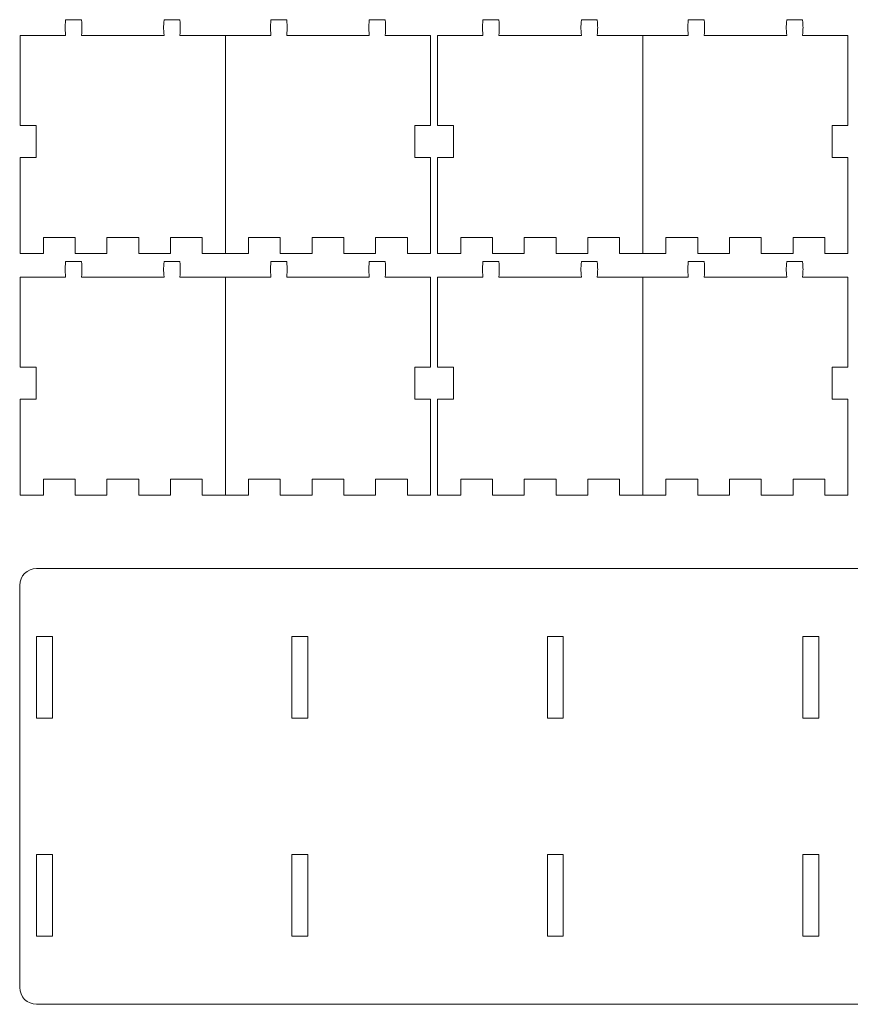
# Model space of a CAD drawing. Header units: millimetres. Extents: x -1094 to 1155, y -1556 to 1707.
# Tile 109 of 149: x -15 to 194, y 1213 to 1461. Entities that reach past the tile are written whole.
import ezdxf

# ---------------------------------------------------------------- set-up
doc = ezdxf.new("R2010")
doc.units = ezdxf.units.MM
doc.header["$MEASUREMENT"] = 0
doc.layers.add('Layer 1', color=7, linetype='Continuous')

msp = doc.modelspace()

# ---------------------------------------------------------------- linework, layer by layer
at = {"layer": 'Layer 1', "color": 250, "lineweight": 9}
for points, knots in [([(37.0418, 1456.5022), (37.0418, 1456.5022), (37.0418, 1401.6422), (37.0418, 1401.6422), (37.0418, 1401.6422), (37.0418, 1401.6422), (31.2118, 1401.6422), (31.2118, 1401.6422), (31.2118, 1401.6422), (31.2118, 1401.6422), (31.2118, 1405.6422), (31.2118, 1405.6422), (31.2118, 1405.6422), (31.2118, 1405.6422), (23.2218, 1405.6422), (23.2218, 1405.6422), (23.2218, 1405.6422), (23.2218, 1405.6422), (23.2218, 1401.6422), (23.2218, 1401.6422), (23.2218, 1401.6422), (23.2218, 1401.6422), (15.2218, 1401.6422), (15.2218, 1401.6422), (15.2218, 1401.6422), (15.2218, 1401.6422), (15.2218, 1405.6422), (15.2218, 1405.6422), (15.2218, 1405.6422), (15.2218, 1405.6422), (7.2218, 1405.6422), (7.2218, 1405.6422), (7.2218, 1405.6422), (7.2218, 1405.6422), (7.2218, 1401.6422), (7.2218, 1401.6422), (7.2218, 1401.6422), (7.2218, 1401.6422), (-0.7782, 1401.6422), (-0.7782, 1401.6422), (-0.7782, 1401.6422), (-0.7782, 1401.6422), (-0.7782, 1405.6422), (-0.7782, 1405.6422), (-0.7782, 1405.6422), (-0.7782, 1405.6422), (-8.7782, 1405.6422), (-8.7782, 1405.6422), (-8.7782, 1405.6422), (-8.7782, 1405.6422), (-8.7782, 1401.6422), (-8.7782, 1401.6422), (-8.7782, 1401.6422), (-8.7782, 1401.6422), (-14.6082, 1401.6422), (-14.6082, 1401.6422), (-14.6082, 1401.6422), (-14.6082, 1401.6422), (-14.6082, 1425.8422), (-14.6082, 1425.8422), (-14.6082, 1425.8422), (-14.6082, 1425.8422), (-10.6082, 1425.8422), (-10.6082, 1425.8422), (-10.6082, 1425.8422), (-10.6082, 1425.8422), (-10.6082, 1433.8322), (-10.6082, 1433.8322), (-10.6082, 1433.8322), (-10.6082, 1433.8322), (-14.6082, 1433.8322), (-14.6082, 1433.8322), (-14.6082, 1433.8322), (-14.6082, 1433.8322), (-14.6082, 1456.5022), (-14.6082, 1456.5022), (-14.6082, 1456.5022), (-14.6082, 1456.5022), (-3.1782, 1456.5022), (-3.1782, 1456.5022), (-3.1782, 1456.5022), (-3.3282, 1458.7122), (-3.3282, 1458.2822), (-3.1782, 1460.5022), (-3.1782, 1460.5022), (-3.1782, 1460.5022), (0.8218, 1460.5022), (0.8218, 1460.5022), (0.8218, 1460.5022), (0.9718, 1458.2822), (0.9718, 1458.7122), (0.8218, 1456.5022), (0.8218, 1456.5022), (0.8218, 1456.5022), (21.5918, 1456.5022), (21.5918, 1456.5022), (21.5918, 1456.5022), (21.4418, 1458.7122), (21.4418, 1458.2822), (21.5918, 1460.5022), (21.5918, 1460.5022), (21.5918, 1460.5022), (25.5818, 1460.5022), (25.5818, 1460.5022), (25.5818, 1460.5022), (25.7318, 1458.2822), (25.7318, 1458.7122), (25.5818, 1456.5022), (25.5818, 1456.5022), (25.5818, 1456.5022), (37.0418, 1456.5022), (37.0418, 1456.5022)], [0, 0, 0, 0, 0.03448276, 0.03448276, 0.03448276, 0.03448276, 0.06896552, 0.06896552, 0.06896552, 0.06896552, 0.10344828, 0.10344828, 0.10344828, 0.10344828, 0.13793103, 0.13793103, 0.13793103, 0.13793103, 0.17241379, 0.17241379, 0.17241379, 0.17241379, 0.20689655, 0.20689655, 0.20689655, 0.20689655, 0.24137931, 0.24137931, 0.24137931, 0.24137931, 0.27586207, 0.27586207, 0.27586207, 0.27586207, 0.31034483, 0.31034483, 0.31034483, 0.31034483, 0.34482759, 0.34482759, 0.34482759, 0.34482759, 0.37931034, 0.37931034, 0.37931034, 0.37931034, 0.4137931, 0.4137931, 0.4137931, 0.4137931, 0.44827586, 0.44827586, 0.44827586, 0.44827586, 0.48275862, 0.48275862, 0.48275862, 0.48275862, 0.51724138, 0.51724138, 0.51724138, 0.51724138, 0.55172414, 0.55172414, 0.55172414, 0.55172414, 0.5862069, 0.5862069, 0.5862069, 0.5862069, 0.62068966, 0.62068966, 0.62068966, 0.62068966, 0.65517241, 0.65517241, 0.65517241, 0.65517241, 0.68965517, 0.68965517, 0.68965517, 0.68965517, 0.72413793, 0.72413793, 0.72413793, 0.72413793, 0.75862069, 0.75862069, 0.75862069, 0.75862069, 0.79310345, 0.79310345, 0.79310345, 0.79310345, 0.82758621, 0.82758621, 0.82758621, 0.82758621, 0.86206897, 0.86206897, 0.86206897, 0.86206897, 0.89655172, 0.89655172, 0.89655172, 0.89655172, 0.93103448, 0.93103448, 0.93103448, 0.93103448, 1, 1, 1, 1]), ([(37.0418, 1401.6422), (37.0418, 1401.6422), (42.8718, 1401.6422), (42.8718, 1401.6422), (42.8718, 1401.6422), (42.8718, 1401.6422), (42.8718, 1405.6422), (42.8718, 1405.6422), (42.8718, 1405.6422), (42.8718, 1405.6422), (50.8718, 1405.6422), (50.8718, 1405.6422), (50.8718, 1405.6422), (50.8718, 1405.6422), (50.8718, 1401.6422), (50.8718, 1401.6422), (50.8718, 1401.6422), (50.8718, 1401.6422), (58.8718, 1401.6422), (58.8718, 1401.6422), (58.8718, 1401.6422), (58.8718, 1401.6422), (58.8718, 1405.6422), (58.8718, 1405.6422), (58.8718, 1405.6422), (58.8718, 1405.6422), (66.8718, 1405.6422), (66.8718, 1405.6422), (66.8718, 1405.6422), (66.8718, 1405.6422), (66.8718, 1401.6422), (66.8718, 1401.6422), (66.8718, 1401.6422), (66.8718, 1401.6422), (74.8718, 1401.6422), (74.8718, 1401.6422), (74.8718, 1401.6422), (74.8718, 1401.6422), (74.8718, 1405.6422), (74.8718, 1405.6422), (74.8718, 1405.6422), (74.8718, 1405.6422), (82.8718, 1405.6422), (82.8718, 1405.6422), (82.8718, 1405.6422), (82.8718, 1405.6422), (82.8718, 1401.6422), (82.8718, 1401.6422), (82.8718, 1401.6422), (82.8718, 1401.6422), (88.7018, 1401.6422), (88.7018, 1401.6422), (88.7018, 1401.6422), (88.7018, 1401.6422), (88.7018, 1425.8422), (88.7018, 1425.8422), (88.7018, 1425.8422), (88.7018, 1425.8422), (84.7018, 1425.8422), (84.7018, 1425.8422), (84.7018, 1425.8422), (84.7018, 1425.8422), (84.7018, 1433.8322), (84.7018, 1433.8322), (84.7018, 1433.8322), (84.7018, 1433.8322), (88.7018, 1433.8322), (88.7018, 1433.8322), (88.7018, 1433.8322), (88.7018, 1433.8322), (88.7018, 1456.5022), (88.7018, 1456.5022), (88.7018, 1456.5022), (88.7018, 1456.5022), (77.2718, 1456.5022), (77.2718, 1456.5022), (77.2718, 1456.5022), (77.4218, 1458.7122), (77.4218, 1458.2822), (77.2718, 1460.5022), (77.2718, 1460.5022), (77.2718, 1460.5022), (73.2718, 1460.5022), (73.2718, 1460.5022), (73.2718, 1460.5022), (73.1218, 1458.2822), (73.1218, 1458.7122), (73.2718, 1456.5022), (73.2718, 1456.5022), (73.2718, 1456.5022), (52.5018, 1456.5022), (52.5018, 1456.5022), (52.5018, 1456.5022), (52.6518, 1458.7122), (52.6518, 1458.2822), (52.5018, 1460.5022), (52.5018, 1460.5022), (52.5018, 1460.5022), (48.5018, 1460.5022), (48.5018, 1460.5022), (48.5018, 1460.5022), (48.3618, 1458.2822), (48.3618, 1458.7122), (48.5018, 1456.5022), (48.5018, 1456.5022), (48.5018, 1456.5022), (37.0418, 1456.5022), (37.0418, 1456.5022)], [0, 0, 0, 0, 0.03571429, 0.03571429, 0.03571429, 0.03571429, 0.07142857, 0.07142857, 0.07142857, 0.07142857, 0.10714286, 0.10714286, 0.10714286, 0.10714286, 0.14285714, 0.14285714, 0.14285714, 0.14285714, 0.17857143, 0.17857143, 0.17857143, 0.17857143, 0.21428571, 0.21428571, 0.21428571, 0.21428571, 0.25, 0.25, 0.25, 0.25, 0.28571429, 0.28571429, 0.28571429, 0.28571429, 0.32142857, 0.32142857, 0.32142857, 0.32142857, 0.35714286, 0.35714286, 0.35714286, 0.35714286, 0.39285714, 0.39285714, 0.39285714, 0.39285714, 0.42857143, 0.42857143, 0.42857143, 0.42857143, 0.46428571, 0.46428571, 0.46428571, 0.46428571, 0.5, 0.5, 0.5, 0.5, 0.53571429, 0.53571429, 0.53571429, 0.53571429, 0.57142857, 0.57142857, 0.57142857, 0.57142857, 0.60714286, 0.60714286, 0.60714286, 0.60714286, 0.64285714, 0.64285714, 0.64285714, 0.64285714, 0.67857143, 0.67857143, 0.67857143, 0.67857143, 0.71428571, 0.71428571, 0.71428571, 0.71428571, 0.75, 0.75, 0.75, 0.75, 0.78571429, 0.78571429, 0.78571429, 0.78571429, 0.82142857, 0.82142857, 0.82142857, 0.82142857, 0.85714286, 0.85714286, 0.85714286, 0.85714286, 0.89285714, 0.89285714, 0.89285714, 0.89285714, 0.92857143, 0.92857143, 0.92857143, 0.92857143, 1, 1, 1, 1]), ([(142.1118, 1456.5022), (142.1118, 1456.5022), (142.1118, 1401.6422), (142.1118, 1401.6422), (142.1118, 1401.6422), (142.1118, 1401.6422), (136.2818, 1401.6422), (136.2818, 1401.6422), (136.2818, 1401.6422), (136.2818, 1401.6422), (136.2818, 1405.6422), (136.2818, 1405.6422), (136.2818, 1405.6422), (136.2818, 1405.6422), (128.2918, 1405.6422), (128.2918, 1405.6422), (128.2918, 1405.6422), (128.2918, 1405.6422), (128.2918, 1401.6422), (128.2918, 1401.6422), (128.2918, 1401.6422), (128.2918, 1401.6422), (120.2918, 1401.6422), (120.2918, 1401.6422), (120.2918, 1401.6422), (120.2918, 1401.6422), (120.2918, 1405.6422), (120.2918, 1405.6422), (120.2918, 1405.6422), (120.2918, 1405.6422), (112.2918, 1405.6422), (112.2918, 1405.6422), (112.2918, 1405.6422), (112.2918, 1405.6422), (112.2918, 1401.6422), (112.2918, 1401.6422), (112.2918, 1401.6422), (112.2918, 1401.6422), (104.2918, 1401.6422), (104.2918, 1401.6422), (104.2918, 1401.6422), (104.2918, 1401.6422), (104.2918, 1405.6422), (104.2918, 1405.6422), (104.2918, 1405.6422), (104.2918, 1405.6422), (96.2918, 1405.6422), (96.2918, 1405.6422), (96.2918, 1405.6422), (96.2918, 1405.6422), (96.2918, 1401.6422), (96.2918, 1401.6422), (96.2918, 1401.6422), (96.2918, 1401.6422), (90.4618, 1401.6422), (90.4618, 1401.6422), (90.4618, 1401.6422), (90.4618, 1401.6422), (90.4618, 1425.8422), (90.4618, 1425.8422), (90.4618, 1425.8422), (90.4618, 1425.8422), (94.4618, 1425.8422), (94.4618, 1425.8422), (94.4618, 1425.8422), (94.4618, 1425.8422), (94.4618, 1433.8322), (94.4618, 1433.8322), (94.4618, 1433.8322), (94.4618, 1433.8322), (90.4618, 1433.8322), (90.4618, 1433.8322), (90.4618, 1433.8322), (90.4618, 1433.8322), (90.4618, 1456.5022), (90.4618, 1456.5022), (90.4618, 1456.5022), (90.4618, 1456.5022), (101.8918, 1456.5022), (101.8918, 1456.5022), (101.8918, 1456.5022), (101.7418, 1458.7122), (101.7418, 1458.2822), (101.8918, 1460.5022), (101.8918, 1460.5022), (101.8918, 1460.5022), (105.8918, 1460.5022), (105.8918, 1460.5022), (105.8918, 1460.5022), (106.0418, 1458.2822), (106.0418, 1458.7122), (105.8918, 1456.5022), (105.8918, 1456.5022), (105.8918, 1456.5022), (126.6618, 1456.5022), (126.6618, 1456.5022), (126.6618, 1456.5022), (126.5118, 1458.7122), (126.5118, 1458.2822), (126.6618, 1460.5022), (126.6618, 1460.5022), (126.6618, 1460.5022), (130.6518, 1460.5022), (130.6518, 1460.5022), (130.6518, 1460.5022), (130.8018, 1458.2822), (130.8018, 1458.7122), (130.6518, 1456.5022), (130.6518, 1456.5022), (130.6518, 1456.5022), (142.1118, 1456.5022), (142.1118, 1456.5022)], [0, 0, 0, 0, 0.03448276, 0.03448276, 0.03448276, 0.03448276, 0.06896552, 0.06896552, 0.06896552, 0.06896552, 0.10344828, 0.10344828, 0.10344828, 0.10344828, 0.13793103, 0.13793103, 0.13793103, 0.13793103, 0.17241379, 0.17241379, 0.17241379, 0.17241379, 0.20689655, 0.20689655, 0.20689655, 0.20689655, 0.24137931, 0.24137931, 0.24137931, 0.24137931, 0.27586207, 0.27586207, 0.27586207, 0.27586207, 0.31034483, 0.31034483, 0.31034483, 0.31034483, 0.34482759, 0.34482759, 0.34482759, 0.34482759, 0.37931034, 0.37931034, 0.37931034, 0.37931034, 0.4137931, 0.4137931, 0.4137931, 0.4137931, 0.44827586, 0.44827586, 0.44827586, 0.44827586, 0.48275862, 0.48275862, 0.48275862, 0.48275862, 0.51724138, 0.51724138, 0.51724138, 0.51724138, 0.55172414, 0.55172414, 0.55172414, 0.55172414, 0.5862069, 0.5862069, 0.5862069, 0.5862069, 0.62068966, 0.62068966, 0.62068966, 0.62068966, 0.65517241, 0.65517241, 0.65517241, 0.65517241, 0.68965517, 0.68965517, 0.68965517, 0.68965517, 0.72413793, 0.72413793, 0.72413793, 0.72413793, 0.75862069, 0.75862069, 0.75862069, 0.75862069, 0.79310345, 0.79310345, 0.79310345, 0.79310345, 0.82758621, 0.82758621, 0.82758621, 0.82758621, 0.86206897, 0.86206897, 0.86206897, 0.86206897, 0.89655172, 0.89655172, 0.89655172, 0.89655172, 0.93103448, 0.93103448, 0.93103448, 0.93103448, 1, 1, 1, 1]), ([(142.1118, 1401.6422), (142.1118, 1401.6422), (147.9418, 1401.6422), (147.9418, 1401.6422), (147.9418, 1401.6422), (147.9418, 1401.6422), (147.9418, 1405.6422), (147.9418, 1405.6422), (147.9418, 1405.6422), (147.9418, 1405.6422), (155.9418, 1405.6422), (155.9418, 1405.6422), (155.9418, 1405.6422), (155.9418, 1405.6422), (155.9418, 1401.6422), (155.9418, 1401.6422), (155.9418, 1401.6422), (155.9418, 1401.6422), (163.9418, 1401.6422), (163.9418, 1401.6422), (163.9418, 1401.6422), (163.9418, 1401.6422), (163.9418, 1405.6422), (163.9418, 1405.6422), (163.9418, 1405.6422), (163.9418, 1405.6422), (171.9418, 1405.6422), (171.9418, 1405.6422), (171.9418, 1405.6422), (171.9418, 1405.6422), (171.9418, 1401.6422), (171.9418, 1401.6422), (171.9418, 1401.6422), (171.9418, 1401.6422), (179.9418, 1401.6422), (179.9418, 1401.6422), (179.9418, 1401.6422), (179.9418, 1401.6422), (179.9418, 1405.6422), (179.9418, 1405.6422), (179.9418, 1405.6422), (179.9418, 1405.6422), (187.9418, 1405.6422), (187.9418, 1405.6422), (187.9418, 1405.6422), (187.9418, 1405.6422), (187.9418, 1401.6422), (187.9418, 1401.6422), (187.9418, 1401.6422), (187.9418, 1401.6422), (193.7718, 1401.6422), (193.7718, 1401.6422), (193.7718, 1401.6422), (193.7718, 1401.6422), (193.7718, 1425.8422), (193.7718, 1425.8422), (193.7718, 1425.8422), (193.7718, 1425.8422), (189.7718, 1425.8422), (189.7718, 1425.8422), (189.7718, 1425.8422), (189.7718, 1425.8422), (189.7718, 1433.8322), (189.7718, 1433.8322), (189.7718, 1433.8322), (189.7718, 1433.8322), (193.7718, 1433.8322), (193.7718, 1433.8322), (193.7718, 1433.8322), (193.7718, 1433.8322), (193.7718, 1456.5022), (193.7718, 1456.5022), (193.7718, 1456.5022), (193.7718, 1456.5022), (182.3418, 1456.5022), (182.3418, 1456.5022), (182.3418, 1456.5022), (182.4918, 1458.7122), (182.4918, 1458.2822), (182.3418, 1460.5022), (182.3418, 1460.5022), (182.3418, 1460.5022), (178.3418, 1460.5022), (178.3418, 1460.5022), (178.3418, 1460.5022), (178.1918, 1458.2822), (178.1918, 1458.7122), (178.3418, 1456.5022), (178.3418, 1456.5022), (178.3418, 1456.5022), (157.5718, 1456.5022), (157.5718, 1456.5022), (157.5718, 1456.5022), (157.7218, 1458.7122), (157.7218, 1458.2822), (157.5718, 1460.5022), (157.5718, 1460.5022), (157.5718, 1460.5022), (153.5718, 1460.5022), (153.5718, 1460.5022), (153.5718, 1460.5022), (153.4318, 1458.2822), (153.4318, 1458.7122), (153.5718, 1456.5022), (153.5718, 1456.5022), (153.5718, 1456.5022), (142.1118, 1456.5022), (142.1118, 1456.5022)], [0, 0, 0, 0, 0.03571429, 0.03571429, 0.03571429, 0.03571429, 0.07142857, 0.07142857, 0.07142857, 0.07142857, 0.10714286, 0.10714286, 0.10714286, 0.10714286, 0.14285714, 0.14285714, 0.14285714, 0.14285714, 0.17857143, 0.17857143, 0.17857143, 0.17857143, 0.21428571, 0.21428571, 0.21428571, 0.21428571, 0.25, 0.25, 0.25, 0.25, 0.28571429, 0.28571429, 0.28571429, 0.28571429, 0.32142857, 0.32142857, 0.32142857, 0.32142857, 0.35714286, 0.35714286, 0.35714286, 0.35714286, 0.39285714, 0.39285714, 0.39285714, 0.39285714, 0.42857143, 0.42857143, 0.42857143, 0.42857143, 0.46428571, 0.46428571, 0.46428571, 0.46428571, 0.5, 0.5, 0.5, 0.5, 0.53571429, 0.53571429, 0.53571429, 0.53571429, 0.57142857, 0.57142857, 0.57142857, 0.57142857, 0.60714286, 0.60714286, 0.60714286, 0.60714286, 0.64285714, 0.64285714, 0.64285714, 0.64285714, 0.67857143, 0.67857143, 0.67857143, 0.67857143, 0.71428571, 0.71428571, 0.71428571, 0.71428571, 0.75, 0.75, 0.75, 0.75, 0.78571429, 0.78571429, 0.78571429, 0.78571429, 0.82142857, 0.82142857, 0.82142857, 0.82142857, 0.85714286, 0.85714286, 0.85714286, 0.85714286, 0.89285714, 0.89285714, 0.89285714, 0.89285714, 0.92857143, 0.92857143, 0.92857143, 0.92857143, 1, 1, 1, 1]), ([(37.0418, 1395.6522), (37.0418, 1395.6522), (37.0418, 1340.7922), (37.0418, 1340.7922), (37.0418, 1340.7922), (37.0418, 1340.7922), (31.2118, 1340.7922), (31.2118, 1340.7922), (31.2118, 1340.7922), (31.2118, 1340.7922), (31.2118, 1344.7922), (31.2118, 1344.7922), (31.2118, 1344.7922), (31.2118, 1344.7922), (23.2218, 1344.7922), (23.2218, 1344.7922), (23.2218, 1344.7922), (23.2218, 1344.7922), (23.2218, 1340.7922), (23.2218, 1340.7922), (23.2218, 1340.7922), (23.2218, 1340.7922), (15.2218, 1340.7922), (15.2218, 1340.7922), (15.2218, 1340.7922), (15.2218, 1340.7922), (15.2218, 1344.7922), (15.2218, 1344.7922), (15.2218, 1344.7922), (15.2218, 1344.7922), (7.2218, 1344.7922), (7.2218, 1344.7922), (7.2218, 1344.7922), (7.2218, 1344.7922), (7.2218, 1340.7922), (7.2218, 1340.7922), (7.2218, 1340.7922), (7.2218, 1340.7922), (-0.7782, 1340.7922), (-0.7782, 1340.7922), (-0.7782, 1340.7922), (-0.7782, 1340.7922), (-0.7782, 1344.7922), (-0.7782, 1344.7922), (-0.7782, 1344.7922), (-0.7782, 1344.7922), (-8.7782, 1344.7922), (-8.7782, 1344.7922), (-8.7782, 1344.7922), (-8.7782, 1344.7922), (-8.7782, 1340.7922), (-8.7782, 1340.7922), (-8.7782, 1340.7922), (-8.7782, 1340.7922), (-14.6082, 1340.7922), (-14.6082, 1340.7922), (-14.6082, 1340.7922), (-14.6082, 1340.7922), (-14.6082, 1364.9922), (-14.6082, 1364.9922), (-14.6082, 1364.9922), (-14.6082, 1364.9922), (-10.6082, 1364.9922), (-10.6082, 1364.9922), (-10.6082, 1364.9922), (-10.6082, 1364.9922), (-10.6082, 1372.9922), (-10.6082, 1372.9922), (-10.6082, 1372.9922), (-10.6082, 1372.9922), (-14.6082, 1372.9922), (-14.6082, 1372.9922), (-14.6082, 1372.9922), (-14.6082, 1372.9922), (-14.6082, 1395.6522), (-14.6082, 1395.6522), (-14.6082, 1395.6522), (-14.6082, 1395.6522), (-3.1782, 1395.6522), (-3.1782, 1395.6522), (-3.1782, 1395.6522), (-3.3282, 1397.8622), (-3.3282, 1397.4422), (-3.1782, 1399.6522), (-3.1782, 1399.6522), (-3.1782, 1399.6522), (0.8218, 1399.6522), (0.8218, 1399.6522), (0.8218, 1399.6522), (0.9718, 1397.4422), (0.9718, 1397.8622), (0.8218, 1395.6522), (0.8218, 1395.6522), (0.8218, 1395.6522), (21.5918, 1395.6522), (21.5918, 1395.6522), (21.5918, 1395.6522), (21.4418, 1397.8622), (21.4418, 1397.4422), (21.5918, 1399.6522), (21.5918, 1399.6522), (21.5918, 1399.6522), (25.5818, 1399.6522), (25.5818, 1399.6522), (25.5818, 1399.6522), (25.7318, 1397.4422), (25.7318, 1397.8622), (25.5818, 1395.6522), (25.5818, 1395.6522), (25.5818, 1395.6522), (37.0418, 1395.6522), (37.0418, 1395.6522)], [0, 0, 0, 0, 0.03448276, 0.03448276, 0.03448276, 0.03448276, 0.06896552, 0.06896552, 0.06896552, 0.06896552, 0.10344828, 0.10344828, 0.10344828, 0.10344828, 0.13793103, 0.13793103, 0.13793103, 0.13793103, 0.17241379, 0.17241379, 0.17241379, 0.17241379, 0.20689655, 0.20689655, 0.20689655, 0.20689655, 0.24137931, 0.24137931, 0.24137931, 0.24137931, 0.27586207, 0.27586207, 0.27586207, 0.27586207, 0.31034483, 0.31034483, 0.31034483, 0.31034483, 0.34482759, 0.34482759, 0.34482759, 0.34482759, 0.37931034, 0.37931034, 0.37931034, 0.37931034, 0.4137931, 0.4137931, 0.4137931, 0.4137931, 0.44827586, 0.44827586, 0.44827586, 0.44827586, 0.48275862, 0.48275862, 0.48275862, 0.48275862, 0.51724138, 0.51724138, 0.51724138, 0.51724138, 0.55172414, 0.55172414, 0.55172414, 0.55172414, 0.5862069, 0.5862069, 0.5862069, 0.5862069, 0.62068966, 0.62068966, 0.62068966, 0.62068966, 0.65517241, 0.65517241, 0.65517241, 0.65517241, 0.68965517, 0.68965517, 0.68965517, 0.68965517, 0.72413793, 0.72413793, 0.72413793, 0.72413793, 0.75862069, 0.75862069, 0.75862069, 0.75862069, 0.79310345, 0.79310345, 0.79310345, 0.79310345, 0.82758621, 0.82758621, 0.82758621, 0.82758621, 0.86206897, 0.86206897, 0.86206897, 0.86206897, 0.89655172, 0.89655172, 0.89655172, 0.89655172, 0.93103448, 0.93103448, 0.93103448, 0.93103448, 1, 1, 1, 1]), ([(37.0418, 1340.7922), (37.0418, 1340.7922), (42.8718, 1340.7922), (42.8718, 1340.7922), (42.8718, 1340.7922), (42.8718, 1340.7922), (42.8718, 1344.7922), (42.8718, 1344.7922), (42.8718, 1344.7922), (42.8718, 1344.7922), (50.8718, 1344.7922), (50.8718, 1344.7922), (50.8718, 1344.7922), (50.8718, 1344.7922), (50.8718, 1340.7922), (50.8718, 1340.7922), (50.8718, 1340.7922), (50.8718, 1340.7922), (58.8718, 1340.7922), (58.8718, 1340.7922), (58.8718, 1340.7922), (58.8718, 1340.7922), (58.8718, 1344.7922), (58.8718, 1344.7922), (58.8718, 1344.7922), (58.8718, 1344.7922), (66.8718, 1344.7922), (66.8718, 1344.7922), (66.8718, 1344.7922), (66.8718, 1344.7922), (66.8718, 1340.7922), (66.8718, 1340.7922), (66.8718, 1340.7922), (66.8718, 1340.7922), (74.8718, 1340.7922), (74.8718, 1340.7922), (74.8718, 1340.7922), (74.8718, 1340.7922), (74.8718, 1344.7922), (74.8718, 1344.7922), (74.8718, 1344.7922), (74.8718, 1344.7922), (82.8718, 1344.7922), (82.8718, 1344.7922), (82.8718, 1344.7922), (82.8718, 1344.7922), (82.8718, 1340.7922), (82.8718, 1340.7922), (82.8718, 1340.7922), (82.8718, 1340.7922), (88.7018, 1340.7922), (88.7018, 1340.7922), (88.7018, 1340.7922), (88.7018, 1340.7922), (88.7018, 1364.9922), (88.7018, 1364.9922), (88.7018, 1364.9922), (88.7018, 1364.9922), (84.7018, 1364.9922), (84.7018, 1364.9922), (84.7018, 1364.9922), (84.7018, 1364.9922), (84.7018, 1372.9922), (84.7018, 1372.9922), (84.7018, 1372.9922), (84.7018, 1372.9922), (88.7018, 1372.9922), (88.7018, 1372.9922), (88.7018, 1372.9922), (88.7018, 1372.9922), (88.7018, 1395.6522), (88.7018, 1395.6522), (88.7018, 1395.6522), (88.7018, 1395.6522), (77.2718, 1395.6522), (77.2718, 1395.6522), (77.2718, 1395.6522), (77.4218, 1397.8622), (77.4218, 1397.4422), (77.2718, 1399.6522), (77.2718, 1399.6522), (77.2718, 1399.6522), (73.2718, 1399.6522), (73.2718, 1399.6522), (73.2718, 1399.6522), (73.1218, 1397.4422), (73.1218, 1397.8622), (73.2718, 1395.6522), (73.2718, 1395.6522), (73.2718, 1395.6522), (52.5018, 1395.6522), (52.5018, 1395.6522), (52.5018, 1395.6522), (52.6518, 1397.8622), (52.6518, 1397.4422), (52.5018, 1399.6522), (52.5018, 1399.6522), (52.5018, 1399.6522), (48.5018, 1399.6522), (48.5018, 1399.6522), (48.5018, 1399.6522), (48.3618, 1397.4422), (48.3618, 1397.8622), (48.5018, 1395.6522), (48.5018, 1395.6522), (48.5018, 1395.6522), (37.0418, 1395.6522), (37.0418, 1395.6522)], [0, 0, 0, 0, 0.03571429, 0.03571429, 0.03571429, 0.03571429, 0.07142857, 0.07142857, 0.07142857, 0.07142857, 0.10714286, 0.10714286, 0.10714286, 0.10714286, 0.14285714, 0.14285714, 0.14285714, 0.14285714, 0.17857143, 0.17857143, 0.17857143, 0.17857143, 0.21428571, 0.21428571, 0.21428571, 0.21428571, 0.25, 0.25, 0.25, 0.25, 0.28571429, 0.28571429, 0.28571429, 0.28571429, 0.32142857, 0.32142857, 0.32142857, 0.32142857, 0.35714286, 0.35714286, 0.35714286, 0.35714286, 0.39285714, 0.39285714, 0.39285714, 0.39285714, 0.42857143, 0.42857143, 0.42857143, 0.42857143, 0.46428571, 0.46428571, 0.46428571, 0.46428571, 0.5, 0.5, 0.5, 0.5, 0.53571429, 0.53571429, 0.53571429, 0.53571429, 0.57142857, 0.57142857, 0.57142857, 0.57142857, 0.60714286, 0.60714286, 0.60714286, 0.60714286, 0.64285714, 0.64285714, 0.64285714, 0.64285714, 0.67857143, 0.67857143, 0.67857143, 0.67857143, 0.71428571, 0.71428571, 0.71428571, 0.71428571, 0.75, 0.75, 0.75, 0.75, 0.78571429, 0.78571429, 0.78571429, 0.78571429, 0.82142857, 0.82142857, 0.82142857, 0.82142857, 0.85714286, 0.85714286, 0.85714286, 0.85714286, 0.89285714, 0.89285714, 0.89285714, 0.89285714, 0.92857143, 0.92857143, 0.92857143, 0.92857143, 1, 1, 1, 1]), ([(142.1118, 1395.6522), (142.1118, 1395.6522), (142.1118, 1340.7922), (142.1118, 1340.7922), (142.1118, 1340.7922), (142.1118, 1340.7922), (136.2818, 1340.7922), (136.2818, 1340.7922), (136.2818, 1340.7922), (136.2818, 1340.7922), (136.2818, 1344.7922), (136.2818, 1344.7922), (136.2818, 1344.7922), (136.2818, 1344.7922), (128.2918, 1344.7922), (128.2918, 1344.7922), (128.2918, 1344.7922), (128.2918, 1344.7922), (128.2918, 1340.7922), (128.2918, 1340.7922), (128.2918, 1340.7922), (128.2918, 1340.7922), (120.2918, 1340.7922), (120.2918, 1340.7922), (120.2918, 1340.7922), (120.2918, 1340.7922), (120.2918, 1344.7922), (120.2918, 1344.7922), (120.2918, 1344.7922), (120.2918, 1344.7922), (112.2918, 1344.7922), (112.2918, 1344.7922), (112.2918, 1344.7922), (112.2918, 1344.7922), (112.2918, 1340.7922), (112.2918, 1340.7922), (112.2918, 1340.7922), (112.2918, 1340.7922), (104.2918, 1340.7922), (104.2918, 1340.7922), (104.2918, 1340.7922), (104.2918, 1340.7922), (104.2918, 1344.7922), (104.2918, 1344.7922), (104.2918, 1344.7922), (104.2918, 1344.7922), (96.2918, 1344.7922), (96.2918, 1344.7922), (96.2918, 1344.7922), (96.2918, 1344.7922), (96.2918, 1340.7922), (96.2918, 1340.7922), (96.2918, 1340.7922), (96.2918, 1340.7922), (90.4618, 1340.7922), (90.4618, 1340.7922), (90.4618, 1340.7922), (90.4618, 1340.7922), (90.4618, 1364.9922), (90.4618, 1364.9922), (90.4618, 1364.9922), (90.4618, 1364.9922), (94.4618, 1364.9922), (94.4618, 1364.9922), (94.4618, 1364.9922), (94.4618, 1364.9922), (94.4618, 1372.9922), (94.4618, 1372.9922), (94.4618, 1372.9922), (94.4618, 1372.9922), (90.4618, 1372.9922), (90.4618, 1372.9922), (90.4618, 1372.9922), (90.4618, 1372.9922), (90.4618, 1395.6522), (90.4618, 1395.6522), (90.4618, 1395.6522), (90.4618, 1395.6522), (101.8918, 1395.6522), (101.8918, 1395.6522), (101.8918, 1395.6522), (101.7418, 1397.8622), (101.7418, 1397.4422), (101.8918, 1399.6522), (101.8918, 1399.6522), (101.8918, 1399.6522), (105.8918, 1399.6522), (105.8918, 1399.6522), (105.8918, 1399.6522), (106.0418, 1397.4422), (106.0418, 1397.8622), (105.8918, 1395.6522), (105.8918, 1395.6522), (105.8918, 1395.6522), (126.6618, 1395.6522), (126.6618, 1395.6522), (126.6618, 1395.6522), (126.5118, 1397.8622), (126.5118, 1397.4422), (126.6618, 1399.6522), (126.6618, 1399.6522), (126.6618, 1399.6522), (130.6518, 1399.6522), (130.6518, 1399.6522), (130.6518, 1399.6522), (130.8018, 1397.4422), (130.8018, 1397.8622), (130.6518, 1395.6522), (130.6518, 1395.6522), (130.6518, 1395.6522), (142.1118, 1395.6522), (142.1118, 1395.6522)], [0, 0, 0, 0, 0.03448276, 0.03448276, 0.03448276, 0.03448276, 0.06896552, 0.06896552, 0.06896552, 0.06896552, 0.10344828, 0.10344828, 0.10344828, 0.10344828, 0.13793103, 0.13793103, 0.13793103, 0.13793103, 0.17241379, 0.17241379, 0.17241379, 0.17241379, 0.20689655, 0.20689655, 0.20689655, 0.20689655, 0.24137931, 0.24137931, 0.24137931, 0.24137931, 0.27586207, 0.27586207, 0.27586207, 0.27586207, 0.31034483, 0.31034483, 0.31034483, 0.31034483, 0.34482759, 0.34482759, 0.34482759, 0.34482759, 0.37931034, 0.37931034, 0.37931034, 0.37931034, 0.4137931, 0.4137931, 0.4137931, 0.4137931, 0.44827586, 0.44827586, 0.44827586, 0.44827586, 0.48275862, 0.48275862, 0.48275862, 0.48275862, 0.51724138, 0.51724138, 0.51724138, 0.51724138, 0.55172414, 0.55172414, 0.55172414, 0.55172414, 0.5862069, 0.5862069, 0.5862069, 0.5862069, 0.62068966, 0.62068966, 0.62068966, 0.62068966, 0.65517241, 0.65517241, 0.65517241, 0.65517241, 0.68965517, 0.68965517, 0.68965517, 0.68965517, 0.72413793, 0.72413793, 0.72413793, 0.72413793, 0.75862069, 0.75862069, 0.75862069, 0.75862069, 0.79310345, 0.79310345, 0.79310345, 0.79310345, 0.82758621, 0.82758621, 0.82758621, 0.82758621, 0.86206897, 0.86206897, 0.86206897, 0.86206897, 0.89655172, 0.89655172, 0.89655172, 0.89655172, 0.93103448, 0.93103448, 0.93103448, 0.93103448, 1, 1, 1, 1]), ([(142.1118, 1340.7922), (142.1118, 1340.7922), (147.9418, 1340.7922), (147.9418, 1340.7922), (147.9418, 1340.7922), (147.9418, 1340.7922), (147.9418, 1344.7922), (147.9418, 1344.7922), (147.9418, 1344.7922), (147.9418, 1344.7922), (155.9418, 1344.7922), (155.9418, 1344.7922), (155.9418, 1344.7922), (155.9418, 1344.7922), (155.9418, 1340.7922), (155.9418, 1340.7922), (155.9418, 1340.7922), (155.9418, 1340.7922), (163.9418, 1340.7922), (163.9418, 1340.7922), (163.9418, 1340.7922), (163.9418, 1340.7922), (163.9418, 1344.7922), (163.9418, 1344.7922), (163.9418, 1344.7922), (163.9418, 1344.7922), (171.9418, 1344.7922), (171.9418, 1344.7922), (171.9418, 1344.7922), (171.9418, 1344.7922), (171.9418, 1340.7922), (171.9418, 1340.7922), (171.9418, 1340.7922), (171.9418, 1340.7922), (179.9418, 1340.7922), (179.9418, 1340.7922), (179.9418, 1340.7922), (179.9418, 1340.7922), (179.9418, 1344.7922), (179.9418, 1344.7922), (179.9418, 1344.7922), (179.9418, 1344.7922), (187.9418, 1344.7922), (187.9418, 1344.7922), (187.9418, 1344.7922), (187.9418, 1344.7922), (187.9418, 1340.7922), (187.9418, 1340.7922), (187.9418, 1340.7922), (187.9418, 1340.7922), (193.7718, 1340.7922), (193.7718, 1340.7922), (193.7718, 1340.7922), (193.7718, 1340.7922), (193.7718, 1364.9922), (193.7718, 1364.9922), (193.7718, 1364.9922), (193.7718, 1364.9922), (189.7718, 1364.9922), (189.7718, 1364.9922), (189.7718, 1364.9922), (189.7718, 1364.9922), (189.7718, 1372.9922), (189.7718, 1372.9922), (189.7718, 1372.9922), (189.7718, 1372.9922), (193.7718, 1372.9922), (193.7718, 1372.9922), (193.7718, 1372.9922), (193.7718, 1372.9922), (193.7718, 1395.6522), (193.7718, 1395.6522), (193.7718, 1395.6522), (193.7718, 1395.6522), (182.3418, 1395.6522), (182.3418, 1395.6522), (182.3418, 1395.6522), (182.4918, 1397.8622), (182.4918, 1397.4422), (182.3418, 1399.6522), (182.3418, 1399.6522), (182.3418, 1399.6522), (178.3418, 1399.6522), (178.3418, 1399.6522), (178.3418, 1399.6522), (178.1918, 1397.4422), (178.1918, 1397.8622), (178.3418, 1395.6522), (178.3418, 1395.6522), (178.3418, 1395.6522), (157.5718, 1395.6522), (157.5718, 1395.6522), (157.5718, 1395.6522), (157.7218, 1397.8622), (157.7218, 1397.4422), (157.5718, 1399.6522), (157.5718, 1399.6522), (157.5718, 1399.6522), (153.5718, 1399.6522), (153.5718, 1399.6522), (153.5718, 1399.6522), (153.4318, 1397.4422), (153.4318, 1397.8622), (153.5718, 1395.6522), (153.5718, 1395.6522), (153.5718, 1395.6522), (142.1118, 1395.6522), (142.1118, 1395.6522)], [0, 0, 0, 0, 0.03571429, 0.03571429, 0.03571429, 0.03571429, 0.07142857, 0.07142857, 0.07142857, 0.07142857, 0.10714286, 0.10714286, 0.10714286, 0.10714286, 0.14285714, 0.14285714, 0.14285714, 0.14285714, 0.17857143, 0.17857143, 0.17857143, 0.17857143, 0.21428571, 0.21428571, 0.21428571, 0.21428571, 0.25, 0.25, 0.25, 0.25, 0.28571429, 0.28571429, 0.28571429, 0.28571429, 0.32142857, 0.32142857, 0.32142857, 0.32142857, 0.35714286, 0.35714286, 0.35714286, 0.35714286, 0.39285714, 0.39285714, 0.39285714, 0.39285714, 0.42857143, 0.42857143, 0.42857143, 0.42857143, 0.46428571, 0.46428571, 0.46428571, 0.46428571, 0.5, 0.5, 0.5, 0.5, 0.53571429, 0.53571429, 0.53571429, 0.53571429, 0.57142857, 0.57142857, 0.57142857, 0.57142857, 0.60714286, 0.60714286, 0.60714286, 0.60714286, 0.64285714, 0.64285714, 0.64285714, 0.64285714, 0.67857143, 0.67857143, 0.67857143, 0.67857143, 0.71428571, 0.71428571, 0.71428571, 0.71428571, 0.75, 0.75, 0.75, 0.75, 0.78571429, 0.78571429, 0.78571429, 0.78571429, 0.82142857, 0.82142857, 0.82142857, 0.82142857, 0.85714286, 0.85714286, 0.85714286, 0.85714286, 0.89285714, 0.89285714, 0.89285714, 0.89285714, 0.92857143, 0.92857143, 0.92857143, 0.92857143, 1, 1, 1, 1]), ([(379.2818, 1322.3422), (379.2818, 1322.3422), (-10.4882, 1322.3422), (-10.4882, 1322.3422), (-10.4882, 1322.3422), (-12.8282, 1322.3422), (-14.7382, 1320.4322), (-14.7382, 1318.0922), (-14.7382, 1318.0922), (-14.7382, 1318.0922), (-14.7382, 1216.8722), (-14.7382, 1216.8722), (-14.7382, 1216.8722), (-14.7382, 1214.5422), (-12.8282, 1212.6222), (-10.4882, 1212.6222), (-10.4882, 1212.6222), (-10.4882, 1212.6222), (379.2818, 1212.6222), (379.2818, 1212.6222), (379.2818, 1212.6222), (381.6218, 1212.6222), (383.5318, 1214.5422), (383.5318, 1216.8722), (383.5318, 1216.8722), (383.5318, 1216.8722), (383.5318, 1318.0922), (383.5318, 1318.0922), (383.5318, 1318.0922), (383.5318, 1320.4322), (381.6218, 1322.3422), (379.2818, 1322.3422)], [0, 0, 0, 0, 0.11111111, 0.11111111, 0.11111111, 0.11111111, 0.22222222, 0.22222222, 0.22222222, 0.22222222, 0.33333333, 0.33333333, 0.33333333, 0.33333333, 0.44444444, 0.44444444, 0.44444444, 0.44444444, 0.55555556, 0.55555556, 0.55555556, 0.55555556, 0.66666667, 0.66666667, 0.66666667, 0.66666667, 0.77777778, 0.77777778, 0.77777778, 0.77777778, 1, 1, 1, 1]), ([(-6.4882, 1284.6322), (-6.4882, 1284.6322), (-6.4882, 1305.2022), (-6.4882, 1305.2022), (-6.4882, 1305.2022), (-6.4882, 1305.2022), (-10.4882, 1305.2022), (-10.4882, 1305.2022), (-10.4882, 1305.2022), (-10.4882, 1305.2022), (-10.4882, 1284.6322), (-10.4882, 1284.6322), (-10.4882, 1284.6322), (-10.4882, 1284.6322), (-6.4882, 1284.6322), (-6.4882, 1284.6322)], [0, 0, 0, 0, 0.2, 0.2, 0.2, 0.2, 0.4, 0.4, 0.4, 0.4, 0.6, 0.6, 0.6, 0.6, 1, 1, 1, 1]), ([(53.8018, 1284.6322), (53.8018, 1284.6322), (57.8018, 1284.6322), (57.8018, 1284.6322), (57.8018, 1284.6322), (57.8018, 1284.6322), (57.8018, 1305.2022), (57.8018, 1305.2022), (57.8018, 1305.2022), (57.8018, 1305.2022), (53.8018, 1305.2022), (53.8018, 1305.2022), (53.8018, 1305.2022), (53.8018, 1305.2022), (53.8018, 1284.6322), (53.8018, 1284.6322)], [0, 0, 0, 0, 0.2, 0.2, 0.2, 0.2, 0.4, 0.4, 0.4, 0.4, 0.6, 0.6, 0.6, 0.6, 1, 1, 1, 1]), ([(118.1018, 1284.6322), (118.1018, 1284.6322), (122.1018, 1284.6322), (122.1018, 1284.6322), (122.1018, 1284.6322), (122.1018, 1284.6322), (122.1018, 1305.2022), (122.1018, 1305.2022), (122.1018, 1305.2022), (122.1018, 1305.2022), (118.1018, 1305.2022), (118.1018, 1305.2022), (118.1018, 1305.2022), (118.1018, 1305.2022), (118.1018, 1284.6322), (118.1018, 1284.6322)], [0, 0, 0, 0, 0.2, 0.2, 0.2, 0.2, 0.4, 0.4, 0.4, 0.4, 0.6, 0.6, 0.6, 0.6, 1, 1, 1, 1]), ([(182.3918, 1284.6322), (182.3918, 1284.6322), (186.4018, 1284.6322), (186.4018, 1284.6322), (186.4018, 1284.6322), (186.4018, 1284.6322), (186.4018, 1305.2022), (186.4018, 1305.2022), (186.4018, 1305.2022), (186.4018, 1305.2022), (182.3918, 1305.2022), (182.3918, 1305.2022), (182.3918, 1305.2022), (182.3918, 1305.2022), (182.3918, 1284.6322), (182.3918, 1284.6322)], [0, 0, 0, 0, 0.2, 0.2, 0.2, 0.2, 0.4, 0.4, 0.4, 0.4, 0.6, 0.6, 0.6, 0.6, 1, 1, 1, 1]), ([(-6.4882, 1229.7722), (-6.4882, 1229.7722), (-6.4882, 1250.3422), (-6.4882, 1250.3422), (-6.4882, 1250.3422), (-6.4882, 1250.3422), (-10.4882, 1250.3422), (-10.4882, 1250.3422), (-10.4882, 1250.3422), (-10.4882, 1250.3422), (-10.4882, 1229.7722), (-10.4882, 1229.7722), (-10.4882, 1229.7722), (-10.4882, 1229.7722), (-6.4882, 1229.7722), (-6.4882, 1229.7722)], [0, 0, 0, 0, 0.2, 0.2, 0.2, 0.2, 0.4, 0.4, 0.4, 0.4, 0.6, 0.6, 0.6, 0.6, 1, 1, 1, 1]), ([(53.8018, 1229.7722), (53.8018, 1229.7722), (57.8018, 1229.7722), (57.8018, 1229.7722), (57.8018, 1229.7722), (57.8018, 1229.7722), (57.8018, 1250.3422), (57.8018, 1250.3422), (57.8018, 1250.3422), (57.8018, 1250.3422), (53.8018, 1250.3422), (53.8018, 1250.3422), (53.8018, 1250.3422), (53.8018, 1250.3422), (53.8018, 1229.7722), (53.8018, 1229.7722)], [0, 0, 0, 0, 0.2, 0.2, 0.2, 0.2, 0.4, 0.4, 0.4, 0.4, 0.6, 0.6, 0.6, 0.6, 1, 1, 1, 1]), ([(118.1018, 1229.7722), (118.1018, 1229.7722), (122.1018, 1229.7722), (122.1018, 1229.7722), (122.1018, 1229.7722), (122.1018, 1229.7722), (122.1018, 1250.3422), (122.1018, 1250.3422), (122.1018, 1250.3422), (122.1018, 1250.3422), (118.1018, 1250.3422), (118.1018, 1250.3422), (118.1018, 1250.3422), (118.1018, 1250.3422), (118.1018, 1229.7722), (118.1018, 1229.7722)], [0, 0, 0, 0, 0.2, 0.2, 0.2, 0.2, 0.4, 0.4, 0.4, 0.4, 0.6, 0.6, 0.6, 0.6, 1, 1, 1, 1]), ([(182.3918, 1229.7722), (182.3918, 1229.7722), (186.4018, 1229.7722), (186.4018, 1229.7722), (186.4018, 1229.7722), (186.4018, 1229.7722), (186.4018, 1250.3422), (186.4018, 1250.3422), (186.4018, 1250.3422), (186.4018, 1250.3422), (182.3918, 1250.3422), (182.3918, 1250.3422), (182.3918, 1250.3422), (182.3918, 1250.3422), (182.3918, 1229.7722), (182.3918, 1229.7722)], [0, 0, 0, 0, 0.2, 0.2, 0.2, 0.2, 0.4, 0.4, 0.4, 0.4, 0.6, 0.6, 0.6, 0.6, 1, 1, 1, 1])]:
    msp.add_open_spline(points, degree=3, knots=knots, dxfattribs=at)

doc.saveas('drawing.dxf')
